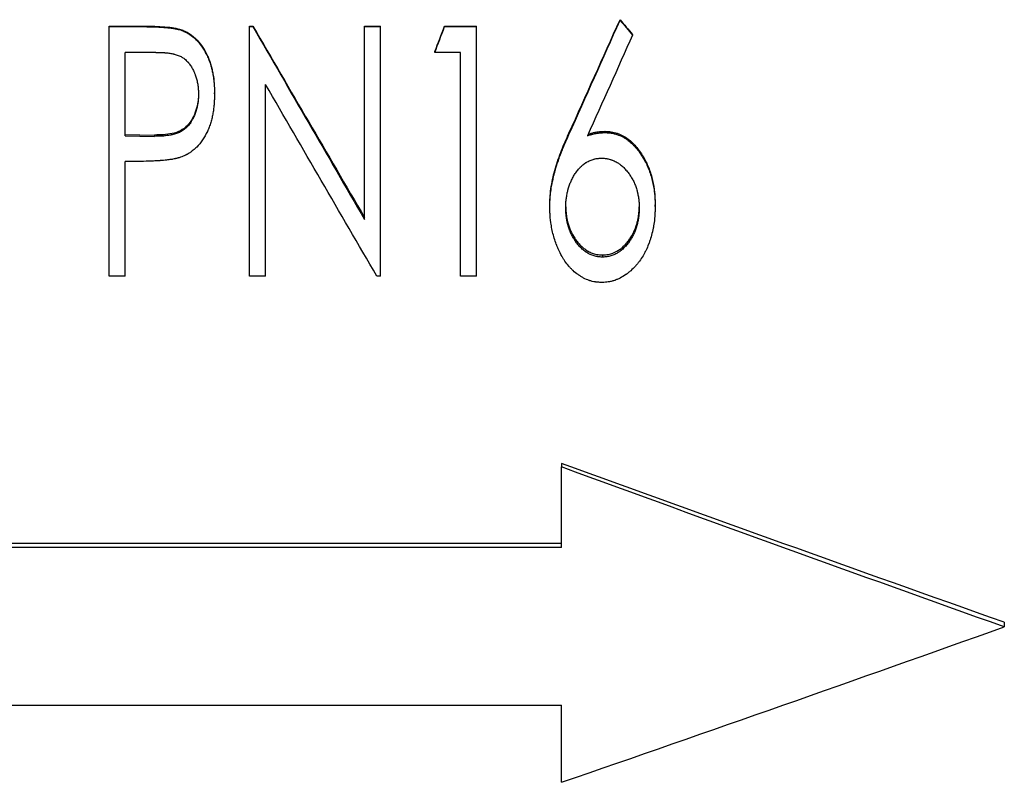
# Model space of a CAD drawing. Header units: millimetres. Extents: x 0 to 840, y 0 to 594.
# Tile 15 of 22: x 253 to 289, y 304 to 332. Entities that reach past the tile are written whole.
import ezdxf

# ---------------------------------------------------------------- set-up
doc = ezdxf.new("R2010")
doc.units = ezdxf.units.MM
doc.header["$LTSCALE"] = 2

msp = doc.modelspace()

# ---------------------------------------------------------------- linework, layer by layer
at = {"color": 7, "linetype": 'Continuous', "lineweight": 25}
for p, q in [((256.539, 331.604), (256.539, 331.624)), ((256.539, 331.624), (257.753, 331.624)), ((256.539, 331.604), (257.753, 331.604)), ((256.539, 322.595), (256.539, 331.604)), ((261.616, 331.624), (261.737, 331.624)), ((261.616, 331.604), (261.616, 331.624)), ((261.616, 331.604), (261.737, 331.604)), ((261.616, 322.595), (261.616, 331.604)), ((261.737, 331.604), (261.737, 331.624)), ((265.77, 331.624), (266.347, 331.624)), ((265.77, 331.604), (265.77, 331.624)), ((265.77, 324.645), (265.77, 331.604)), ((265.77, 331.604), (266.347, 331.604)), ((266.347, 331.604), (266.347, 331.624)), ((266.347, 322.595), (266.347, 331.604)), ((268.66, 331.604), (268.66, 331.624)), ((268.66, 331.624), (269.809, 331.624)), ((268.66, 331.604), (269.809, 331.604)), ((269.809, 331.604), (269.809, 331.624)), ((269.809, 322.595), (269.809, 331.604)), ((275.001, 331.836), (275.001, 331.854)), ((259.163, 331.468), (259.163, 331.489)), ((275.453, 331.301), (275.453, 331.323)), ((258.229, 330.675), (257.116, 330.675)), ((257.116, 327.663), (257.116, 330.675)), ((268.309, 330.675), (268.309, 330.702)), ((269.232, 330.675), (268.309, 330.675)), ((269.232, 322.595), (269.232, 330.675)), ((262.193, 322.595), (262.193, 329.516)), ((260.347, 329.177), (260.347, 329.214)), ((257.116, 327.71), (258.182, 327.69)), ((258.182, 327.69), (258.182, 327.643)), ((274.462, 327.779), (274.462, 327.825)), ((257.116, 327.663), (258.182, 327.643)), ((257.556, 326.739), (257.116, 326.739)), ((257.116, 322.595), (257.116, 326.739)), ((276.27, 325.111), (276.27, 325.175)), ((272.462, 325.095), (272.462, 325.159)), ((274.366, 323.359), (274.366, 323.283)), ((257.116, 322.595), (256.539, 322.595)), ((262.193, 322.595), (261.616, 322.595)), ((266.347, 322.595), (266.215, 322.595)), ((269.809, 322.595), (269.232, 322.595)), ((272.886, 315.831), (272.886, 315.704)), ((272.886, 312.799), (272.886, 315.704)), ((272.886, 312.946), (218.886, 312.946)), ((272.886, 312.799), (218.886, 312.799)), ((288.886, 310.096), (288.886, 309.93)), ((218.886, 307.102), (272.886, 307.102)), ((272.886, 304.318), (272.886, 307.102))]:
    msp.add_line(p, q, dxfattribs=at)
for points, knots in [([(257.753, 331.624), (257.871, 331.623), (258.108, 331.622), (258.463, 331.604), (258.759, 331.58), (258.963, 331.545), (259.078, 331.517), (259.134, 331.498), (259.163, 331.489)], [0, 0, 0, 0, 0.250018, 0.500035, 0.750009, 0.875006, 0.937497, 1, 1, 1, 1]), ([(257.753, 331.604), (257.827, 331.603), (257.894, 331.603), (257.983, 331.602), (258.011, 331.601), (258.05, 331.601), (258.062, 331.6), (258.08, 331.6), (258.086, 331.6), (258.094, 331.599), (258.097, 331.599), (258.101, 331.599), (258.103, 331.599), (258.105, 331.599), (258.106, 331.599), (258.172, 331.597), (258.233, 331.595), (258.322, 331.59), (258.351, 331.589), (258.394, 331.586), (258.408, 331.586), (258.429, 331.584), (258.436, 331.584), (258.446, 331.583), (258.449, 331.583), (258.455, 331.583), (258.456, 331.582), (258.46, 331.582), (258.461, 331.582), (258.536, 331.577), (258.602, 331.572), (258.691, 331.563), (258.718, 331.56), (258.757, 331.556), (258.77, 331.554), (258.788, 331.552), (258.794, 331.551), (258.803, 331.55), (258.805, 331.549), (258.811, 331.548), (258.813, 331.548), (258.848, 331.543), (258.878, 331.538), (258.922, 331.53), (258.936, 331.528), (258.957, 331.524), (258.964, 331.522), (258.978, 331.519), (258.984, 331.518), (259.007, 331.513), (259.022, 331.51), (259.044, 331.504), (259.051, 331.503), (259.061, 331.5), (259.065, 331.499), (259.071, 331.497), (259.076, 331.496), (259.097, 331.489), (259.125, 331.48), (259.163, 331.468)], [0, 0, 0, 0, 0.125, 0.125, 0.1875, 0.1875, 0.21875, 0.21875, 0.234375, 0.234375, 0.242188, 0.242188, 0.246094, 0.246094, 0.25, 0.25, 0.375, 0.375, 0.4375, 0.4375, 0.46875, 0.46875, 0.484375, 0.484375, 0.492188, 0.492188, 0.496094, 0.496094, 0.5, 0.5, 0.625, 0.625, 0.6875, 0.6875, 0.71875, 0.71875, 0.734375, 0.734375, 0.742188, 0.742188, 0.75, 0.75, 0.8125, 0.8125, 0.84375, 0.84375, 0.859375, 0.859375, 0.875, 0.875, 0.90625, 0.90625, 0.921875, 0.921875, 0.929688, 0.929688, 0.9375, 0.9375, 1, 1, 1, 1]), ([(259.163, 331.489), (259.215, 331.467), (259.321, 331.425), (259.467, 331.335), (259.602, 331.232), (259.763, 331.075), (259.938, 330.849), (260.074, 330.599), (260.165, 330.387), (260.216, 330.224), (260.261, 330.059), (260.304, 329.836), (260.342, 329.554), (260.345, 329.327), (260.347, 329.214)], [0, 0, 0, 0, 0.062504, 0.124997, 0.187146, 0.249985, 0.371474, 0.499862, 0.562377, 0.624896, 0.68742, 0.749942, 0.874953, 1, 1, 1, 1]), ([(259.163, 331.468), (259.197, 331.454), (259.227, 331.441), (259.267, 331.424), (259.279, 331.419), (259.295, 331.411), (259.3, 331.408), (259.307, 331.405), (259.31, 331.404), (259.315, 331.401), (259.316, 331.4), (259.343, 331.387), (259.367, 331.373), (259.403, 331.351), (259.416, 331.343), (259.44, 331.328), (259.454, 331.319), (259.512, 331.279), (259.557, 331.244), (259.621, 331.188), (259.642, 331.169), (259.673, 331.139), (259.683, 331.128), (259.703, 331.108), (259.714, 331.097), (259.797, 331.007), (259.865, 330.919), (259.958, 330.776), (259.988, 330.727), (260.03, 330.649), (260.044, 330.623), (260.071, 330.57), (260.083, 330.544), (260.11, 330.487), (260.122, 330.459), (260.138, 330.42), (260.143, 330.407), (260.153, 330.382), (260.158, 330.368), (260.171, 330.334), (260.179, 330.309), (260.197, 330.255), (260.206, 330.224), (260.233, 330.133), (260.247, 330.078), (260.27, 329.978), (260.281, 329.923), (260.303, 329.797), (260.312, 329.737), (260.322, 329.652), (260.326, 329.625), (260.33, 329.584), (260.331, 329.571), (260.333, 329.552), (260.333, 329.545), (260.334, 329.536), (260.334, 329.532), (260.335, 329.526), (260.335, 329.522), (260.34, 329.443), (260.344, 329.329), (260.347, 329.177)], [0, 0, 0, 0, 0.03125, 0.03125, 0.046875, 0.046875, 0.054688, 0.054688, 0.058594, 0.058594, 0.0625, 0.0625, 0.09375, 0.09375, 0.109375, 0.109375, 0.125, 0.125, 0.1875, 0.1875, 0.21875, 0.21875, 0.234375, 0.234375, 0.25, 0.25, 0.375, 0.375, 0.4375, 0.4375, 0.46875, 0.46875, 0.5, 0.5, 0.53125, 0.53125, 0.546875, 0.546875, 0.5625, 0.5625, 0.59375, 0.59375, 0.625, 0.625, 0.6875, 0.6875, 0.75, 0.75, 0.8125, 0.8125, 0.84375, 0.84375, 0.859375, 0.859375, 0.867188, 0.867188, 0.871094, 0.871094, 0.875, 0.875, 1, 1, 1, 1]), ([(258.229, 330.675), (258.367, 330.674), (258.47, 330.671), (258.54, 330.665), (258.542, 330.665), (258.545, 330.665), (258.547, 330.665), (258.552, 330.664), (258.555, 330.664), (258.565, 330.663), (258.572, 330.662), (258.592, 330.661), (258.605, 330.659), (258.644, 330.655), (258.67, 330.652), (258.746, 330.641), (258.797, 330.632), (258.852, 330.621), (258.86, 330.619), (258.874, 330.616), (258.881, 330.615), (258.901, 330.61), (258.915, 330.606), (258.955, 330.596), (258.98, 330.588), (259.053, 330.563), (259.098, 330.543), (259.149, 330.516), (259.16, 330.51), (259.182, 330.497), (259.193, 330.49), (259.224, 330.469), (259.245, 330.454), (259.306, 330.406), (259.344, 330.37), (259.385, 330.325), (259.389, 330.321), (259.396, 330.312), (259.4, 330.308), (259.412, 330.294), (259.419, 330.285), (259.442, 330.257), (259.456, 330.237), (259.499, 330.177), (259.525, 330.133), (259.576, 330.041), (259.599, 329.992), (259.627, 329.927), (259.633, 329.914), (259.643, 329.887), (259.649, 329.873), (259.661, 329.839), (259.669, 329.816), (259.692, 329.745), (259.706, 329.695), (259.73, 329.591), (259.74, 329.535), (259.752, 329.457), (259.755, 329.431), (259.759, 329.393), (259.76, 329.38), (259.762, 329.361), (259.762, 329.354), (259.763, 329.345), (259.763, 329.341), (259.766, 329.297), (259.768, 329.243), (259.77, 329.174)], [0, 0, 0, 0, 0.125, 0.125, 0.126953, 0.126953, 0.128906, 0.128906, 0.132812, 0.132812, 0.140625, 0.140625, 0.15625, 0.15625, 0.1875, 0.1875, 0.25, 0.25, 0.257812, 0.257812, 0.265625, 0.265625, 0.28125, 0.28125, 0.3125, 0.3125, 0.375, 0.375, 0.390625, 0.390625, 0.40625, 0.40625, 0.4375, 0.4375, 0.5, 0.5, 0.507812, 0.507812, 0.515625, 0.515625, 0.53125, 0.53125, 0.5625, 0.5625, 0.625, 0.625, 0.6875, 0.6875, 0.703125, 0.703125, 0.71875, 0.71875, 0.75, 0.75, 0.8125, 0.8125, 0.875, 0.875, 0.90625, 0.90625, 0.921875, 0.921875, 0.929688, 0.929688, 0.9375, 0.9375, 1, 1, 1, 1]), ([(259.77, 329.21), (259.769, 329.157), (259.766, 329.052), (259.744, 328.841), (259.686, 328.582), (259.561, 328.289), (259.379, 328.027), (259.123, 327.829), (258.816, 327.736), (258.5, 327.697), (258.288, 327.692), (258.182, 327.69)], [0, 0, 0, 0, 0.062607, 0.125197, 0.250289, 0.375317, 0.500206, 0.624836, 0.749659, 0.874797, 1, 1, 1, 1]), ([(259.77, 329.174), (259.768, 329.103), (259.766, 329.049), (259.764, 329.013), (259.764, 329.011), (259.764, 329.007), (259.764, 329.006), (259.763, 329), (259.763, 328.997), (259.762, 328.987), (259.762, 328.98), (259.76, 328.96), (259.759, 328.947), (259.755, 328.907), (259.752, 328.881), (259.746, 328.842), (259.744, 328.828), (259.739, 328.801), (259.737, 328.787), (259.729, 328.747), (259.724, 328.721), (259.706, 328.643), (259.693, 328.593), (259.673, 328.532), (259.669, 328.519), (259.66, 328.494), (259.656, 328.481), (259.642, 328.444), (259.632, 328.419), (259.6, 328.346), (259.577, 328.298), (259.545, 328.24), (259.538, 328.227), (259.524, 328.203), (259.517, 328.191), (259.495, 328.156), (259.48, 328.134), (259.434, 328.069), (259.401, 328.03), (259.362, 327.989), (259.357, 327.983), (259.347, 327.973), (259.343, 327.969), (259.328, 327.954), (259.318, 327.945), (259.288, 327.918), (259.268, 327.901), (259.205, 327.853), (259.161, 327.825), (259.103, 327.795), (259.093, 327.79), (259.071, 327.779), (259.06, 327.774), (259.025, 327.76), (259.001, 327.751), (258.926, 327.725), (258.872, 327.711), (258.811, 327.698), (258.808, 327.697), (258.802, 327.696), (258.799, 327.695), (258.79, 327.694), (258.784, 327.692), (258.765, 327.689), (258.753, 327.687), (258.715, 327.68), (258.689, 327.676), (258.611, 327.665), (258.556, 327.66), (258.498, 327.655), (258.497, 327.655), (258.495, 327.655), (258.494, 327.655), (258.491, 327.655), (258.488, 327.655), (258.481, 327.654), (258.476, 327.654), (258.461, 327.653), (258.451, 327.652), (258.418, 327.651), (258.394, 327.649), (258.314, 327.646), (258.252, 327.645), (258.182, 327.643)], [0, 0, 0, 0, 0.0625, 0.0625, 0.064453, 0.064453, 0.066406, 0.066406, 0.070312, 0.070312, 0.078125, 0.078125, 0.09375, 0.09375, 0.125, 0.125, 0.140625, 0.140625, 0.15625, 0.15625, 0.1875, 0.1875, 0.25, 0.25, 0.265625, 0.265625, 0.28125, 0.28125, 0.3125, 0.3125, 0.375, 0.375, 0.390625, 0.390625, 0.40625, 0.40625, 0.4375, 0.4375, 0.5, 0.5, 0.507812, 0.507812, 0.515625, 0.515625, 0.53125, 0.53125, 0.5625, 0.5625, 0.625, 0.625, 0.640625, 0.640625, 0.65625, 0.65625, 0.6875, 0.6875, 0.75, 0.75, 0.753906, 0.753906, 0.757812, 0.757812, 0.765625, 0.765625, 0.78125, 0.78125, 0.8125, 0.8125, 0.875, 0.875, 0.876953, 0.876953, 0.878906, 0.878906, 0.882812, 0.882812, 0.890625, 0.890625, 0.90625, 0.90625, 0.9375, 0.9375, 1, 1, 1, 1]), ([(260.347, 329.177), (260.346, 329.1), (260.344, 329.037), (260.342, 328.977), (260.342, 328.966), (260.342, 328.953), (260.341, 328.95), (260.341, 328.945), (260.341, 328.942), (260.341, 328.931), (260.34, 328.924), (260.339, 328.902), (260.338, 328.887), (260.337, 328.858), (260.336, 328.845), (260.33, 328.77), (260.324, 328.711), (260.314, 328.625), (260.31, 328.596), (260.302, 328.54), (260.298, 328.513), (260.283, 328.428), (260.272, 328.372), (260.252, 328.287), (260.245, 328.259), (260.23, 328.203), (260.222, 328.176), (260.197, 328.09), (260.178, 328.034), (260.148, 327.953), (260.137, 327.926), (260.121, 327.887), (260.115, 327.874), (260.107, 327.854), (260.104, 327.848), (260.098, 327.835), (260.095, 327.829), (259.989, 327.598), (259.86, 327.408), (259.664, 327.213), (259.622, 327.176), (259.554, 327.122), (259.531, 327.105), (259.495, 327.079), (259.482, 327.071), (259.458, 327.054), (259.444, 327.046), (259.407, 327.022), (259.382, 327.007), (259.345, 326.986), (259.332, 326.98), (259.313, 326.97), (259.306, 326.967), (259.297, 326.962), (259.293, 326.96), (259.289, 326.958), (259.287, 326.957), (259.284, 326.956), (259.282, 326.955), (259.245, 326.937), (259.192, 326.915), (259.121, 326.887)], [0, 0, 0, 0, 0.0625, 0.0625, 0.078125, 0.078125, 0.082031, 0.082031, 0.085938, 0.085938, 0.09375, 0.09375, 0.109375, 0.109375, 0.125, 0.125, 0.1875, 0.1875, 0.21875, 0.21875, 0.25, 0.25, 0.3125, 0.3125, 0.34375, 0.34375, 0.375, 0.375, 0.4375, 0.4375, 0.46875, 0.46875, 0.484375, 0.484375, 0.492188, 0.492188, 0.5, 0.5, 0.75, 0.75, 0.8125, 0.8125, 0.84375, 0.84375, 0.859375, 0.859375, 0.875, 0.875, 0.90625, 0.90625, 0.921875, 0.921875, 0.929688, 0.929688, 0.933594, 0.933594, 0.935547, 0.935547, 0.9375, 0.9375, 1, 1, 1, 1]), ([(272.462, 325.159), (272.463, 325.215), (272.465, 325.328), (272.478, 325.553), (272.527, 325.944), (272.651, 326.497), (272.843, 327.029), (273.015, 327.447), (273.108, 327.654), (273.155, 327.757)], [0, 0, 0, 0, 0.062518, 0.125031, 0.250043, 0.499946, 0.749933, 0.874964, 1, 1, 1, 1]), ([(272.462, 325.095), (272.463, 325.132), (272.464, 325.166), (272.465, 325.208), (272.465, 325.221), (272.466, 325.239), (272.466, 325.244), (272.466, 325.252), (272.466, 325.255), (272.466, 325.259), (272.466, 325.26), (272.466, 325.262), (272.466, 325.263), (272.467, 325.295), (272.469, 325.324), (272.472, 325.381), (272.474, 325.409), (272.48, 325.486), (272.486, 325.54), (272.496, 325.625), (272.499, 325.653), (272.506, 325.697), (272.508, 325.712), (272.511, 325.735), (272.512, 325.742), (272.514, 325.757), (272.516, 325.766), (272.533, 325.88), (272.554, 325.99), (272.591, 326.156), (272.604, 326.212), (272.626, 326.296), (272.633, 326.324), (272.645, 326.367), (272.648, 326.381), (272.654, 326.402), (272.656, 326.409), (272.659, 326.42), (272.66, 326.423), (272.662, 326.431), (272.664, 326.435), (272.691, 326.529), (272.722, 326.628), (272.778, 326.789), (272.798, 326.845), (272.83, 326.932), (272.841, 326.961), (272.858, 327.006), (272.864, 327.021), (272.873, 327.044), (272.875, 327.051), (272.88, 327.063), (272.881, 327.067), (272.884, 327.074), (272.886, 327.079), (272.908, 327.135), (272.929, 327.188), (272.961, 327.267), (272.972, 327.293), (272.989, 327.333), (272.994, 327.346), (273.003, 327.365), (273.006, 327.372), (273.01, 327.382), (273.011, 327.385), (273.013, 327.39), (273.014, 327.391), (273.015, 327.395), (273.016, 327.397), (273.047, 327.468), (273.093, 327.572), (273.155, 327.71)], [0, 0, 0, 0, 0.03125, 0.03125, 0.046875, 0.046875, 0.054688, 0.054688, 0.058594, 0.058594, 0.060547, 0.060547, 0.0625, 0.0625, 0.09375, 0.09375, 0.125, 0.125, 0.1875, 0.1875, 0.21875, 0.21875, 0.234375, 0.234375, 0.242188, 0.242188, 0.25, 0.25, 0.375, 0.375, 0.4375, 0.4375, 0.46875, 0.46875, 0.484375, 0.484375, 0.492188, 0.492188, 0.496094, 0.496094, 0.5, 0.5, 0.625, 0.625, 0.6875, 0.6875, 0.71875, 0.71875, 0.734375, 0.734375, 0.742188, 0.742188, 0.746094, 0.746094, 0.75, 0.75, 0.8125, 0.8125, 0.84375, 0.84375, 0.859375, 0.859375, 0.867188, 0.867188, 0.871094, 0.871094, 0.873047, 0.873047, 0.875, 0.875, 1, 1, 1, 1]), ([(273.825, 327.667), (273.86, 327.678), (273.89, 327.687), (273.929, 327.698), (273.941, 327.702), (273.957, 327.707), (273.962, 327.708), (273.969, 327.71), (273.972, 327.711), (273.975, 327.712), (273.976, 327.712), (273.979, 327.713), (273.979, 327.713), (274.008, 327.721), (274.035, 327.727), (274.087, 327.739), (274.113, 327.745), (274.165, 327.754), (274.192, 327.759), (274.232, 327.764), (274.246, 327.766), (274.266, 327.768), (274.273, 327.768), (274.283, 327.769), (274.286, 327.77), (274.291, 327.77), (274.293, 327.77), (274.296, 327.771), (274.299, 327.771), (274.335, 327.774), (274.389, 327.777), (274.462, 327.779)], [0, 0, 0, 0, 0.125, 0.125, 0.1875, 0.1875, 0.21875, 0.21875, 0.234375, 0.234375, 0.242188, 0.242188, 0.25, 0.25, 0.375, 0.375, 0.5, 0.5, 0.625, 0.625, 0.6875, 0.6875, 0.71875, 0.71875, 0.734375, 0.734375, 0.742188, 0.742188, 0.75, 0.75, 1, 1, 1, 1]), ([(273.85, 327.721), (273.886, 327.732), (273.961, 327.755), (274.078, 327.785), (274.2, 327.807), (274.329, 327.821), (274.415, 327.823), (274.462, 327.825)], [0, 0, 0, 0, 0.181399, 0.37773, 0.582567, 0.77694, 1, 1, 1, 1]), ([(274.462, 327.825), (274.499, 327.823), (274.573, 327.821), (274.721, 327.805), (274.973, 327.742), (275.303, 327.562), (275.62, 327.247), (275.827, 326.94), (275.966, 326.679), (276.081, 326.407), (276.187, 326.053), (276.246, 325.689), (276.265, 325.395), (276.269, 325.248), (276.27, 325.175)], [0, 0, 0, 0, 0.03129, 0.062571, 0.125077, 0.249715, 0.374569, 0.499574, 0.562141, 0.624705, 0.749764, 0.874846, 0.93742, 1, 1, 1, 1]), ([(274.462, 327.779), (274.486, 327.778), (274.508, 327.777), (274.536, 327.776), (274.544, 327.775), (274.556, 327.774), (274.56, 327.774), (274.565, 327.774), (274.566, 327.774), (274.57, 327.774), (274.57, 327.774), (274.593, 327.772), (274.612, 327.77), (274.649, 327.766), (274.666, 327.764), (274.719, 327.756), (274.755, 327.748), (274.809, 327.735), (274.827, 327.73), (274.854, 327.722), (274.863, 327.719), (274.881, 327.714), (274.891, 327.71), (274.966, 327.685), (275.033, 327.656), (275.13, 327.603), (275.163, 327.584), (275.211, 327.554), (275.226, 327.543), (275.25, 327.526), (275.258, 327.521), (275.274, 327.509), (275.283, 327.503), (275.345, 327.456), (275.4, 327.409), (275.48, 327.332), (275.506, 327.305), (275.545, 327.262), (275.558, 327.248), (275.577, 327.226), (275.583, 327.219), (275.596, 327.204), (275.603, 327.195), (275.653, 327.134), (275.697, 327.076), (275.78, 326.953), (275.82, 326.89), (275.879, 326.787), (275.897, 326.754), (275.932, 326.688), (275.948, 326.656), (275.978, 326.592), (275.993, 326.559), (276.015, 326.508), (276.022, 326.49), (276.036, 326.455), (276.043, 326.437), (276.102, 326.281), (276.144, 326.14), (276.194, 325.92), (276.208, 325.847), (276.226, 325.737), (276.231, 325.701), (276.238, 325.646), (276.241, 325.628), (276.245, 325.591), (276.247, 325.572), (276.252, 325.52), (276.255, 325.484), (276.259, 325.428), (276.26, 325.409), (276.261, 325.381), (276.262, 325.371), (276.263, 325.357), (276.263, 325.352), (276.263, 325.345), (276.263, 325.343), (276.263, 325.338), (276.264, 325.334), (276.266, 325.284), (276.268, 325.21), (276.27, 325.111)], [0, 0, 0, 0, 0.015625, 0.015625, 0.023438, 0.023438, 0.027344, 0.027344, 0.029297, 0.029297, 0.03125, 0.03125, 0.046875, 0.046875, 0.0625, 0.0625, 0.09375, 0.09375, 0.109375, 0.109375, 0.117188, 0.117188, 0.125, 0.125, 0.1875, 0.1875, 0.21875, 0.21875, 0.234375, 0.234375, 0.242188, 0.242188, 0.25, 0.25, 0.3125, 0.3125, 0.34375, 0.34375, 0.359375, 0.359375, 0.367188, 0.367188, 0.375, 0.375, 0.4375, 0.4375, 0.5, 0.5, 0.53125, 0.53125, 0.5625, 0.5625, 0.59375, 0.59375, 0.609375, 0.609375, 0.625, 0.625, 0.75, 0.75, 0.8125, 0.8125, 0.84375, 0.84375, 0.859375, 0.859375, 0.875, 0.875, 0.90625, 0.90625, 0.921875, 0.921875, 0.929688, 0.929688, 0.933594, 0.933594, 0.935547, 0.935547, 0.9375, 0.9375, 1, 1, 1, 1]), ([(259.121, 326.887), (259.1, 326.88), (259.082, 326.874), (259.058, 326.867), (259.051, 326.865), (259.041, 326.862), (259.038, 326.861), (259.034, 326.86), (259.032, 326.86), (259.029, 326.859), (259.029, 326.859), (259.011, 326.854), (258.996, 326.85), (258.972, 326.844), (258.964, 326.842), (258.948, 326.838), (258.938, 326.836), (258.902, 326.828), (258.871, 326.822), (258.823, 326.814), (258.806, 326.811), (258.78, 326.807), (258.772, 326.806), (258.759, 326.804), (258.754, 326.803), (258.748, 326.802), (258.746, 326.802), (258.741, 326.801), (258.738, 326.801), (258.685, 326.793), (258.626, 326.787), (258.528, 326.777), (258.494, 326.774), (258.44, 326.77), (258.421, 326.768), (258.393, 326.766), (258.383, 326.765), (258.369, 326.764), (258.364, 326.764), (258.354, 326.763), (258.349, 326.763), (258.277, 326.758), (258.211, 326.754), (258.112, 326.749), (258.08, 326.747), (258.031, 326.746), (258.015, 326.745), (257.991, 326.744), (257.983, 326.744), (257.971, 326.744), (257.967, 326.743), (257.959, 326.743), (257.953, 326.743), (257.858, 326.74), (257.727, 326.739), (257.556, 326.739)], [0, 0, 0, 0, 0.03125, 0.03125, 0.046875, 0.046875, 0.054688, 0.054688, 0.058594, 0.058594, 0.0625, 0.0625, 0.09375, 0.09375, 0.109375, 0.109375, 0.125, 0.125, 0.1875, 0.1875, 0.21875, 0.21875, 0.234375, 0.234375, 0.242188, 0.242188, 0.246094, 0.246094, 0.25, 0.25, 0.375, 0.375, 0.4375, 0.4375, 0.46875, 0.46875, 0.484375, 0.484375, 0.492188, 0.492188, 0.5, 0.5, 0.625, 0.625, 0.6875, 0.6875, 0.71875, 0.71875, 0.734375, 0.734375, 0.742188, 0.742188, 0.75, 0.75, 1, 1, 1, 1]), ([(273.039, 325.062), (273.04, 325.13), (273.041, 325.181), (273.043, 325.217), (273.043, 325.221), (273.044, 325.228), (273.044, 325.231), (273.044, 325.24), (273.045, 325.246), (273.046, 325.265), (273.047, 325.277), (273.05, 325.316), (273.053, 325.342), (273.062, 325.421), (273.07, 325.473), (273.088, 325.574), (273.098, 325.622), (273.111, 325.675), (273.113, 325.683), (273.116, 325.696), (273.118, 325.703), (273.123, 325.722), (273.127, 325.735), (273.137, 325.773), (273.145, 325.798), (273.16, 325.846), (273.168, 325.869), (273.184, 325.915), (273.193, 325.936), (273.212, 325.981), (273.222, 326.005), (273.244, 326.053), (273.256, 326.078), (273.292, 326.15), (273.316, 326.195), (273.366, 326.275), (273.395, 326.317), (273.46, 326.406), (273.492, 326.447), (273.531, 326.49), (273.54, 326.5), (273.558, 326.519), (273.567, 326.528), (273.594, 326.554), (273.613, 326.572), (273.67, 326.622), (273.711, 326.654), (273.765, 326.69), (273.774, 326.697), (273.795, 326.71), (273.806, 326.716), (273.839, 326.735), (273.861, 326.746), (273.93, 326.778), (273.979, 326.797), (274.044, 326.816), (274.055, 326.819), (274.079, 326.825), (274.092, 326.828), (274.129, 326.836), (274.155, 326.84), (274.184, 326.844), (274.185, 326.844), (274.19, 326.844), (274.192, 326.845), (274.199, 326.845), (274.204, 326.846), (274.22, 326.847), (274.232, 326.848), (274.27, 326.851), (274.3, 326.853), (274.334, 326.854)], [0, 0, 0, 0, 0.0625, 0.0625, 0.066406, 0.066406, 0.070312, 0.070312, 0.078125, 0.078125, 0.09375, 0.09375, 0.125, 0.125, 0.1875, 0.1875, 0.25, 0.25, 0.257812, 0.257812, 0.265625, 0.265625, 0.28125, 0.28125, 0.3125, 0.3125, 0.34375, 0.34375, 0.375, 0.375, 0.40625, 0.40625, 0.4375, 0.4375, 0.5, 0.5, 0.5625, 0.5625, 0.625, 0.625, 0.640625, 0.640625, 0.65625, 0.65625, 0.6875, 0.6875, 0.75, 0.75, 0.765625, 0.765625, 0.78125, 0.78125, 0.8125, 0.8125, 0.875, 0.875, 0.890625, 0.890625, 0.90625, 0.90625, 0.9375, 0.9375, 0.941406, 0.941406, 0.945312, 0.945312, 0.953125, 0.953125, 0.96875, 0.96875, 1, 1, 1, 1]), ([(274.334, 326.854), (274.403, 326.851), (274.455, 326.848), (274.491, 326.843), (274.496, 326.842), (274.502, 326.841), (274.505, 326.841), (274.515, 326.84), (274.522, 326.839), (274.541, 326.835), (274.554, 326.833), (274.592, 326.825), (274.617, 326.819), (274.654, 326.808), (274.667, 326.803), (274.693, 326.795), (274.705, 326.791), (274.742, 326.777), (274.767, 326.767), (274.837, 326.735), (274.882, 326.71), (274.935, 326.676), (274.946, 326.668), (274.968, 326.653), (274.979, 326.646), (275.01, 326.622), (275.031, 326.606), (275.071, 326.573), (275.09, 326.556), (275.127, 326.521), (275.144, 326.504), (275.18, 326.467), (275.198, 326.447), (275.233, 326.407), (275.25, 326.387), (275.3, 326.326), (275.33, 326.284), (275.387, 326.2), (275.414, 326.158), (275.464, 326.067), (275.488, 326.02), (275.516, 325.958), (275.521, 325.947), (275.531, 325.924), (275.536, 325.912), (275.551, 325.876), (275.56, 325.852), (275.586, 325.779), (275.602, 325.729), (275.617, 325.671), (275.619, 325.667), (275.622, 325.655), (275.623, 325.649), (275.627, 325.632), (275.63, 325.62), (275.639, 325.584), (275.644, 325.56), (275.658, 325.483), (275.667, 325.43), (275.679, 325.344), (275.681, 325.318), (275.686, 325.266), (275.688, 325.242), (275.69, 325.215), (275.69, 325.213), (275.69, 325.209), (275.69, 325.206), (275.69, 325.199), (275.691, 325.194), (275.691, 325.178), (275.691, 325.166), (275.692, 325.127), (275.693, 325.097), (275.693, 325.062)], [0, 0, 0, 0, 0.0625, 0.0625, 0.066406, 0.066406, 0.070312, 0.070312, 0.078125, 0.078125, 0.09375, 0.09375, 0.125, 0.125, 0.140625, 0.140625, 0.15625, 0.15625, 0.1875, 0.1875, 0.25, 0.25, 0.265625, 0.265625, 0.28125, 0.28125, 0.3125, 0.3125, 0.34375, 0.34375, 0.375, 0.375, 0.40625, 0.40625, 0.4375, 0.4375, 0.5, 0.5, 0.5625, 0.5625, 0.625, 0.625, 0.640625, 0.640625, 0.65625, 0.65625, 0.6875, 0.6875, 0.75, 0.75, 0.757812, 0.757812, 0.765625, 0.765625, 0.78125, 0.78125, 0.8125, 0.8125, 0.875, 0.875, 0.90625, 0.90625, 0.9375, 0.9375, 0.941406, 0.941406, 0.945312, 0.945312, 0.953125, 0.953125, 0.96875, 0.96875, 1, 1, 1, 1]), ([(274.337, 322.366), (274.286, 322.368), (274.242, 322.371), (274.185, 322.375), (274.167, 322.377), (274.144, 322.379), (274.136, 322.38), (274.126, 322.382), (274.122, 322.382), (274.117, 322.383), (274.115, 322.383), (274.112, 322.383), (274.111, 322.384), (274.072, 322.389), (274.036, 322.396), (273.98, 322.41), (273.962, 322.415), (273.934, 322.424), (273.924, 322.426), (273.905, 322.432), (273.895, 322.436), (273.818, 322.463), (273.749, 322.492), (273.648, 322.545), (273.615, 322.564), (273.565, 322.595), (273.548, 322.606), (273.523, 322.622), (273.515, 322.628), (273.499, 322.639), (273.49, 322.645), (273.421, 322.694), (273.363, 322.741), (273.278, 322.819), (273.251, 322.846), (273.197, 322.903), (273.173, 322.929), (273.101, 323.013), (273.055, 323.073), (272.99, 323.167), (272.968, 323.199), (272.937, 323.249), (272.927, 323.266), (272.912, 323.291), (272.907, 323.3), (272.897, 323.317), (272.891, 323.327), (272.852, 323.397), (272.818, 323.463), (272.771, 323.566), (272.755, 323.602), (272.733, 323.656), (272.725, 323.675), (272.714, 323.703), (272.711, 323.712), (272.704, 323.731), (272.7, 323.741), (272.644, 323.891), (272.6, 324.038), (272.547, 324.262), (272.531, 324.337), (272.512, 324.449), (272.506, 324.487), (272.499, 324.543), (272.496, 324.562), (272.493, 324.59), (272.492, 324.6), (272.489, 324.619), (272.488, 324.629), (272.484, 324.673), (272.48, 324.709), (272.476, 324.766), (272.475, 324.786), (272.473, 324.815), (272.472, 324.825), (272.472, 324.84), (272.471, 324.845), (272.471, 324.853), (272.471, 324.856), (272.471, 324.861), (272.47, 324.864), (272.468, 324.917), (272.465, 324.993), (272.462, 325.095)], [0, 0, 0, 0, 0.03125, 0.03125, 0.046875, 0.046875, 0.054688, 0.054688, 0.058594, 0.058594, 0.060547, 0.060547, 0.0625, 0.0625, 0.09375, 0.09375, 0.109375, 0.109375, 0.117188, 0.117188, 0.125, 0.125, 0.1875, 0.1875, 0.21875, 0.21875, 0.234375, 0.234375, 0.242188, 0.242188, 0.25, 0.25, 0.3125, 0.3125, 0.34375, 0.34375, 0.375, 0.375, 0.4375, 0.4375, 0.46875, 0.46875, 0.484375, 0.484375, 0.492188, 0.492188, 0.5, 0.5, 0.5625, 0.5625, 0.59375, 0.59375, 0.609375, 0.609375, 0.617188, 0.617188, 0.625, 0.625, 0.75, 0.75, 0.8125, 0.8125, 0.84375, 0.84375, 0.859375, 0.859375, 0.867188, 0.867188, 0.875, 0.875, 0.90625, 0.90625, 0.921875, 0.921875, 0.929688, 0.929688, 0.933594, 0.933594, 0.935547, 0.935547, 0.9375, 0.9375, 1, 1, 1, 1]), ([(274.366, 323.283), (274.298, 323.286), (274.247, 323.29), (274.212, 323.294), (274.21, 323.295), (274.206, 323.295), (274.205, 323.295), (274.2, 323.296), (274.197, 323.296), (274.187, 323.298), (274.181, 323.299), (274.161, 323.302), (274.149, 323.305), (274.111, 323.313), (274.087, 323.319), (273.967, 323.355), (273.873, 323.399), (273.78, 323.46), (273.775, 323.463), (273.765, 323.47), (273.76, 323.473), (273.745, 323.484), (273.735, 323.491), (273.705, 323.514), (273.685, 323.53), (273.623, 323.583), (273.585, 323.619), (273.515, 323.692), (273.484, 323.729), (273.422, 323.808), (273.392, 323.851), (273.355, 323.907), (273.349, 323.917), (273.336, 323.938), (273.329, 323.949), (273.31, 323.982), (273.297, 324.004), (273.26, 324.071), (273.237, 324.117), (273.213, 324.171), (273.211, 324.176), (273.207, 324.186), (273.204, 324.192), (273.197, 324.208), (273.193, 324.219), (273.179, 324.253), (273.171, 324.276), (273.145, 324.349), (273.129, 324.4), (273.113, 324.461), (273.111, 324.466), (273.108, 324.478), (273.107, 324.484), (273.102, 324.502), (273.099, 324.514), (273.091, 324.55), (273.086, 324.575), (273.071, 324.65), (273.063, 324.702), (273.053, 324.783), (273.051, 324.808), (273.046, 324.859), (273.044, 324.884), (273.043, 324.912), (273.043, 324.913), (273.043, 324.918), (273.043, 324.92), (273.042, 324.927), (273.042, 324.932), (273.042, 324.948), (273.041, 324.96), (273.04, 324.998), (273.04, 325.028), (273.039, 325.062)], [0, 0, 0, 0, 0.0625, 0.0625, 0.064453, 0.064453, 0.066406, 0.066406, 0.070312, 0.070312, 0.078125, 0.078125, 0.09375, 0.09375, 0.125, 0.125, 0.25, 0.25, 0.257812, 0.257812, 0.265625, 0.265625, 0.28125, 0.28125, 0.3125, 0.3125, 0.375, 0.375, 0.4375, 0.4375, 0.5, 0.5, 0.515625, 0.515625, 0.53125, 0.53125, 0.5625, 0.5625, 0.625, 0.625, 0.632812, 0.632812, 0.640625, 0.640625, 0.65625, 0.65625, 0.6875, 0.6875, 0.75, 0.75, 0.757812, 0.757812, 0.765625, 0.765625, 0.78125, 0.78125, 0.8125, 0.8125, 0.875, 0.875, 0.90625, 0.90625, 0.9375, 0.9375, 0.941406, 0.941406, 0.945312, 0.945312, 0.953125, 0.953125, 0.96875, 0.96875, 1, 1, 1, 1]), ([(273.04, 325.095), (273.041, 325.062), (273.042, 324.991), (273.049, 324.879), (273.064, 324.76), (273.085, 324.639), (273.128, 324.462), (273.208, 324.232), (273.332, 324.007), (273.45, 323.842), (273.551, 323.725), (273.661, 323.621), (273.784, 323.528), (273.918, 323.454), (274.046, 323.404), (274.158, 323.377), (274.26, 323.364), (274.328, 323.361), (274.366, 323.359)], [0, 0, 0, 0, 0.040965, 0.087797, 0.140065, 0.191265, 0.240272, 0.36685, 0.493431, 0.558523, 0.619676, 0.684325, 0.746727, 0.810732, 0.873343, 0.915248, 0.953188, 1, 1, 1, 1]), ([(276.27, 325.111), (276.269, 325.059), (276.267, 325.014), (276.265, 324.956), (276.265, 324.938), (276.264, 324.914), (276.264, 324.906), (276.263, 324.895), (276.263, 324.892), (276.263, 324.887), (276.263, 324.885), (276.263, 324.882), (276.263, 324.881), (276.26, 324.836), (276.258, 324.796), (276.254, 324.738), (276.253, 324.719), (276.25, 324.692), (276.25, 324.682), (276.248, 324.664), (276.247, 324.656), (276.239, 324.569), (276.228, 324.492), (276.209, 324.378), (276.202, 324.34), (276.19, 324.283), (276.186, 324.264), (276.178, 324.227), (276.174, 324.209), (276.15, 324.11), (276.129, 324.034), (276.095, 323.923), (276.083, 323.887), (276.065, 323.833), (276.058, 323.816), (276.049, 323.789), (276.046, 323.781), (276.039, 323.763), (276.036, 323.755), (276.004, 323.672), (275.973, 323.601), (275.923, 323.496), (275.905, 323.462), (275.878, 323.412), (275.869, 323.395), (275.85, 323.361), (275.841, 323.346), (275.79, 323.26), (275.747, 323.195), (275.679, 323.102), (275.655, 323.072), (275.619, 323.027), (275.607, 323.013), (275.582, 322.984), (275.57, 322.97), (275.503, 322.896), (275.447, 322.841), (275.36, 322.765), (275.33, 322.74), (275.285, 322.705), (275.27, 322.693), (275.247, 322.677), (275.239, 322.671), (275.224, 322.66), (275.217, 322.655), (275.141, 322.603), (275.072, 322.562), (274.969, 322.509), (274.935, 322.493), (274.883, 322.471), (274.865, 322.464), (274.839, 322.454), (274.83, 322.451), (274.813, 322.445), (274.805, 322.442), (274.758, 322.426), (274.72, 322.415), (274.663, 322.402), (274.645, 322.398), (274.616, 322.392), (274.607, 322.391), (274.593, 322.388), (274.588, 322.388), (274.581, 322.387), (274.579, 322.386), (274.574, 322.386), (274.571, 322.385), (274.518, 322.378), (274.441, 322.371), (274.337, 322.366)], [0, 0, 0, 0, 0.03125, 0.03125, 0.046875, 0.046875, 0.054688, 0.054688, 0.058594, 0.058594, 0.060547, 0.060547, 0.0625, 0.0625, 0.09375, 0.09375, 0.109375, 0.109375, 0.117188, 0.117188, 0.125, 0.125, 0.1875, 0.1875, 0.21875, 0.21875, 0.234375, 0.234375, 0.25, 0.25, 0.3125, 0.3125, 0.34375, 0.34375, 0.359375, 0.359375, 0.367188, 0.367188, 0.375, 0.375, 0.4375, 0.4375, 0.46875, 0.46875, 0.484375, 0.484375, 0.5, 0.5, 0.5625, 0.5625, 0.59375, 0.59375, 0.609375, 0.609375, 0.625, 0.625, 0.6875, 0.6875, 0.71875, 0.71875, 0.734375, 0.734375, 0.742188, 0.742188, 0.75, 0.75, 0.8125, 0.8125, 0.84375, 0.84375, 0.859375, 0.859375, 0.867188, 0.867188, 0.875, 0.875, 0.90625, 0.90625, 0.921875, 0.921875, 0.929688, 0.929688, 0.933594, 0.933594, 0.935547, 0.935547, 0.9375, 0.9375, 1, 1, 1, 1]), ([(274.366, 323.359), (274.404, 323.361), (274.473, 323.364), (274.575, 323.377), (274.737, 323.417), (274.907, 323.498), (275.07, 323.619), (275.181, 323.725), (275.281, 323.843), (275.382, 323.981), (275.475, 324.141), (275.559, 324.327), (275.612, 324.493), (275.647, 324.639), (275.669, 324.76), (275.684, 324.879), (275.691, 324.992), (275.692, 325.063), (275.693, 325.096)], [0, 0, 0, 0, 0.046817, 0.084748, 0.126638, 0.252914, 0.314613, 0.378499, 0.442968, 0.506176, 0.591099, 0.672827, 0.759422, 0.808421, 0.859613, 0.911877, 0.958704, 1, 1, 1, 1]), ([(275.693, 325.062), (275.692, 324.994), (275.691, 324.943), (275.689, 324.907), (275.689, 324.903), (275.689, 324.896), (275.689, 324.893), (275.688, 324.884), (275.688, 324.878), (275.686, 324.859), (275.685, 324.846), (275.682, 324.808), (275.679, 324.782), (275.673, 324.73), (275.669, 324.703), (275.661, 324.651), (275.657, 324.625), (275.642, 324.55), (275.631, 324.501), (275.616, 324.449), (275.614, 324.441), (275.61, 324.428), (275.609, 324.421), (275.603, 324.401), (275.599, 324.388), (275.587, 324.35), (275.579, 324.325), (275.562, 324.278), (275.554, 324.255), (275.537, 324.211), (275.528, 324.19), (275.508, 324.145), (275.497, 324.122), (275.474, 324.075), (275.461, 324.05), (275.423, 323.98), (275.397, 323.937), (275.363, 323.886), (275.356, 323.875), (275.341, 323.854), (275.334, 323.844), (275.311, 323.813), (275.296, 323.792), (275.248, 323.732), (275.215, 323.692), (275.162, 323.636), (275.145, 323.619), (275.107, 323.581), (275.087, 323.564), (275.028, 323.513), (274.988, 323.483), (274.937, 323.45), (274.925, 323.442), (274.903, 323.429), (274.891, 323.422), (274.858, 323.403), (274.835, 323.392), (274.765, 323.359), (274.718, 323.341), (274.622, 323.312), (274.572, 323.301), (274.516, 323.294), (274.515, 323.294), (274.511, 323.293), (274.508, 323.293), (274.501, 323.292), (274.496, 323.292), (274.48, 323.29), (274.468, 323.289), (274.43, 323.286), (274.4, 323.285), (274.366, 323.283)], [0, 0, 0, 0, 0.0625, 0.0625, 0.066406, 0.066406, 0.070312, 0.070312, 0.078125, 0.078125, 0.09375, 0.09375, 0.125, 0.125, 0.15625, 0.15625, 0.1875, 0.1875, 0.25, 0.25, 0.257812, 0.257812, 0.265625, 0.265625, 0.28125, 0.28125, 0.3125, 0.3125, 0.34375, 0.34375, 0.375, 0.375, 0.40625, 0.40625, 0.4375, 0.4375, 0.5, 0.5, 0.515625, 0.515625, 0.53125, 0.53125, 0.5625, 0.5625, 0.625, 0.625, 0.65625, 0.65625, 0.6875, 0.6875, 0.75, 0.75, 0.765625, 0.765625, 0.78125, 0.78125, 0.8125, 0.8125, 0.875, 0.875, 0.9375, 0.9375, 0.941406, 0.941406, 0.945312, 0.945312, 0.953125, 0.953125, 0.96875, 0.96875, 1, 1, 1, 1])]:
    msp.add_open_spline(points, degree=3, knots=knots, dxfattribs=at)
for points in [[(261.737, 331.624), (263.081, 329.312), (264.426, 327.005), (265.77, 324.712)], [(261.737, 331.604), (263.081, 329.276), (264.426, 326.953), (265.77, 324.645)], [(268.309, 330.702), (268.426, 331.009), (268.543, 331.316), (268.66, 331.624)], [(268.309, 330.675), (268.426, 330.985), (268.543, 331.294), (268.66, 331.604)], [(273.155, 327.757), (273.77, 329.12), (274.386, 330.486), (275.001, 331.854)], [(273.155, 327.71), (273.77, 329.083), (274.386, 330.458), (275.001, 331.836)], [(275.001, 331.854), (275.152, 331.677), (275.303, 331.5), (275.453, 331.323)], [(275.001, 331.836), (275.152, 331.657), (275.303, 331.479), (275.453, 331.301)], [(275.453, 331.301), (274.911, 330.088), (274.368, 328.876), (273.825, 327.667)], [(266.215, 322.595), (264.875, 324.888), (263.534, 327.198), (262.193, 329.516)], [(288.886, 310.096), (283.552, 311.983), (278.219, 313.897), (272.886, 315.831)], [(288.886, 309.93), (283.552, 311.83), (278.219, 313.757), (272.886, 315.704)], [(272.886, 304.318), (278.219, 306.158), (283.552, 308.03), (288.886, 309.93)]]:
    msp.add_open_spline(points, degree=3, dxfattribs=at)

doc.saveas('drawing.dxf')
